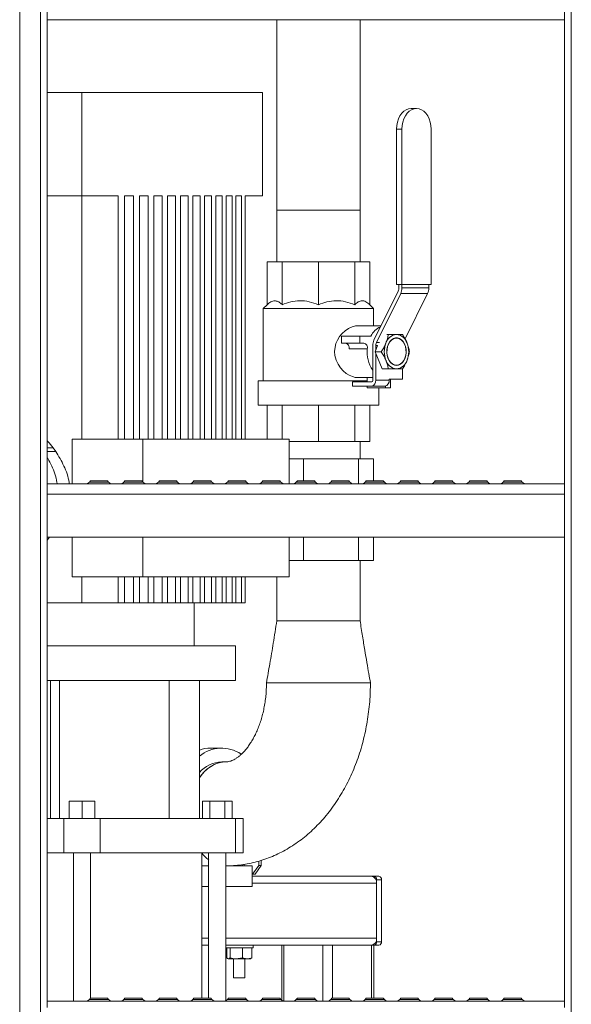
# Model space of a CAD drawing. Header units: millimetres. Extents: x 42 to 14105, y 484 to 9997.
# Tile 64 of 132: x 8843 to 9163, y 5094 to 5665. Entities that reach past the tile are written whole.
import ezdxf

# ---------------------------------------------------------------- set-up
doc = ezdxf.new("R2010")
doc.units = ezdxf.units.MM
doc.header["$LTSCALE"] = 25

msp = doc.modelspace()

# ---------------------------------------------------------------- linework, layer by layer
at = {"color": 8, "linetype": 'Continuous', "lineweight": 15}
for p, q in [((8842.956, 4745.688), (8842.956, 7820.951)), ((8854.956, 4965.688), (8854.956, 7820.951)), ((9162.956, 4965.688), (9162.956, 7820.951)), ((9049.508, 5475.838), (9050.55, 5475.838)), ((9049.898, 5477.586), (9051.654, 5477.586)), ((8883.422, 5396.76), (8894.489, 5396.76)), ((8903.422, 5396.76), (8914.489, 5396.76)), ((8923.422, 5396.76), (8934.489, 5396.76)), ((8943.422, 5396.76), (8954.489, 5396.76)), ((8963.422, 5396.76), (8974.489, 5396.76)), ((8983.422, 5396.76), (8994.489, 5396.76)), ((9003.422, 5396.76), (9014.489, 5396.76)), ((9023.422, 5396.76), (9034.489, 5396.76)), ((9043.422, 5396.76), (9054.489, 5396.76)), ((9063.422, 5396.76), (9074.489, 5396.76)), ((9083.422, 5396.76), (9094.489, 5396.76)), ((9103.422, 5396.76), (9114.489, 5396.76)), ((9123.422, 5396.76), (9134.489, 5396.76)), ((8966.07, 5174.289), (8966.07, 5174.188)), ((8966.777, 5174.347), (8966.777, 5174.188)), ((8973.141, 5175.055), (8973.141, 5174.188)), ((8977.843, 5164.188), (9049.968, 5164.188)), ((8948.595, 5132.188), (8952.584, 5132.188)), ((8962.584, 5132.188), (9049.968, 5132.188)), ((8996.228, 5095.741), (8996.228, 5128.188)), ((9018.855, 5095.688), (9018.855, 5128.188)), ((9024.512, 5097.474), (9024.512, 5128.188)), ((9047.139, 5097.474), (9047.139, 5128.188)), ((8883.422, 5096.76), (8894.489, 5096.76)), ((8903.422, 5096.76), (8914.489, 5096.76)), ((8923.422, 5096.76), (8934.489, 5096.76)), ((8943.422, 5096.76), (8954.489, 5096.76)), ((8963.422, 5096.76), (8974.489, 5096.76)), ((8983.422, 5096.76), (8994.489, 5096.76)), ((9003.422, 5096.76), (9014.489, 5096.76)), ((9023.422, 5096.76), (9034.489, 5096.76)), ((9043.422, 5096.76), (9054.489, 5096.76)), ((9063.422, 5096.76), (9074.489, 5096.76)), ((9083.422, 5096.76), (9094.489, 5096.76)), ((9103.422, 5096.76), (9114.489, 5096.76)), ((9123.422, 5096.76), (9134.489, 5096.76))]:
    msp.add_line(p, q, dxfattribs=at)
at = {"color": 7, "linetype": 'Continuous', "lineweight": 15}
for p, q in [((8858.956, 5664.688), (8858.956, 5689.788)), ((9158.956, 5664.688), (9158.956, 5689.788)), ((9158.956, 5664.688), (8858.956, 5664.688)), ((8858.956, 5392.165), (8858.956, 5664.688)), ((8992.124, 5664.688), (8992.124, 5554.338)), ((9040.424, 5554.338), (9040.424, 5664.688)), ((9158.956, 5392.165), (9158.956, 5664.688)), ((8858.956, 5622.688), (8879.095, 5622.688)), ((8879.095, 5562.688), (8879.095, 5622.688)), ((8879.095, 5622.688), (8983.747, 5622.688)), ((8983.747, 5562.688), (8983.747, 5622.688)), ((9073.196, 5613.338), (9070.014, 5613.338)), ((9061.529, 5511.338), (9061.529, 5601.338)), ((9064.711, 5601.338), (9061.529, 5601.338)), ((9064.711, 5601.338), (9064.711, 5511.338)), ((9081.681, 5601.338), (9081.681, 5511.338)), ((8858.956, 5562.688), (8879.095, 5562.688)), ((8879.095, 5562.688), (8900.13, 5562.688)), ((8879.095, 5421.688), (8879.095, 5562.688)), ((8900.13, 5562.688), (8900.13, 5421.688)), ((8903.73, 5562.688), (8909.006, 5562.688)), ((8903.73, 5421.688), (8903.73, 5562.688)), ((8909.006, 5562.688), (8909.006, 5421.688)), ((8912.444, 5562.688), (8917.482, 5562.688)), ((8912.444, 5421.688), (8912.444, 5562.688)), ((8917.482, 5562.688), (8917.482, 5421.688)), ((8920.762, 5562.688), (8925.568, 5562.688)), ((8920.762, 5421.688), (8920.762, 5562.688)), ((8925.568, 5562.688), (8925.568, 5421.688)), ((8928.696, 5562.688), (8933.274, 5562.688)), ((8928.696, 5421.688), (8928.696, 5562.688)), ((8933.274, 5562.688), (8933.274, 5421.688)), ((8936.252, 5562.688), (8940.606, 5562.688)), ((8936.252, 5421.688), (8936.252, 5562.688)), ((8940.606, 5562.688), (8940.606, 5421.688)), ((8943.435, 5562.688), (8947.566, 5562.688)), ((8943.435, 5421.688), (8943.435, 5562.688)), ((8947.566, 5562.688), (8947.566, 5421.688)), ((8950.245, 5562.688), (8954.152, 5562.688)), ((8950.245, 5421.688), (8950.245, 5562.688)), ((8954.152, 5562.688), (8954.152, 5421.688)), ((8956.681, 5562.688), (8960.36, 5562.688)), ((8956.681, 5421.688), (8956.681, 5562.688)), ((8960.36, 5562.688), (8960.36, 5421.688)), ((8962.736, 5562.688), (8966.184, 5562.688)), ((8962.736, 5421.688), (8962.736, 5562.688)), ((8966.184, 5562.688), (8966.184, 5421.688)), ((8968.403, 5562.688), (8971.612, 5562.688)), ((8968.403, 5421.688), (8968.403, 5562.688)), ((8971.612, 5562.688), (8971.612, 5421.688)), ((8973.669, 5562.688), (8983.747, 5562.688)), ((8973.669, 5421.688), (8973.669, 5562.688)), ((8992.124, 5554.338), (8992.124, 5524.338)), ((8992.124, 5554.338), (8999.197, 5554.338)), ((9033.351, 5554.338), (8992.124, 5554.338)), ((8999.197, 5554.338), (9040.424, 5554.338)), ((9040.424, 5554.338), (9033.351, 5554.338)), ((9040.424, 5524.338), (9040.424, 5554.338)), ((8986.508, 5499.572), (8986.508, 5524.338)), ((8986.508, 5524.338), (8995.227, 5524.338)), ((8995.227, 5499.572), (8995.227, 5524.338)), ((8995.227, 5524.338), (9016.274, 5524.338)), ((9016.274, 5499.572), (9016.274, 5524.338)), ((9016.274, 5524.338), (9037.322, 5524.338)), ((9037.322, 5499.572), (9037.322, 5524.338)), ((9037.322, 5524.338), (9046.04, 5524.338)), ((9046.04, 5499.572), (9046.04, 5524.338)), ((9064.711, 5511.338), (9061.529, 5511.338)), ((9062.943, 5509.254), (9062.943, 5511.338)), ((9064.711, 5511.338), (9064.711, 5509.346)), ((9064.711, 5511.338), (9081.681, 5511.338)), ((9064.711, 5509.346), (9080.267, 5509.346)), ((9080.267, 5511.338), (9080.267, 5509.346)), ((9048.487, 5479.096), (9062.553, 5507.505)), ((9063.964, 5505.996), (9049.898, 5477.586)), ((9063.964, 5505.996), (9079.52, 5505.996)), ((9079.52, 5505.996), (9066.512, 5479.723)), ((8986.508, 5499.572), (8984.274, 5497.338)), ((9048.274, 5497.338), (9046.04, 5499.572)), ((8984.274, 5497.338), (8984.274, 5455.338)), ((8993.647, 5497.338), (8984.274, 5497.338)), ((9048.274, 5497.338), (8993.647, 5497.338)), ((9048.274, 5487.338), (9048.274, 5497.338)), ((9052.568, 5487.338), (9038.902, 5487.338)), ((9029.709, 5477.338), (9029.709, 5481.338)), ((9029.709, 5481.338), (9040.316, 5481.338)), ((9040.316, 5481.338), (9040.316, 5477.338)), ((9040.316, 5481.338), (9046.68, 5481.338)), ((9056.815, 5482.338), (9055.946, 5482.338)), ((9040.316, 5477.338), (9029.709, 5477.338)), ((9040.316, 5477.338), (9042.516, 5477.338)), ((9047.74, 5455.588), (9047.74, 5475.745)), ((9050.55, 5475.838), (9049.121, 5472.338)), ((9049.508, 5475.838), (9049.508, 5473.286)), ((9061.529, 5480.188), (9060.439, 5480.188)), ((9044.624, 5474.005), (9034.017, 5474.005)), ((9052.732, 5472.338), (9049.121, 5472.338)), ((9049.121, 5472.338), (9053.204, 5462.338)), ((9049.508, 5471.391), (9049.508, 5455.838)), ((9060.439, 5464.488), (9061.529, 5464.488)), ((9056.815, 5462.338), (9053.204, 5462.338)), ((9065.064, 5462.338), (9065.064, 5456.338)), ((8981.274, 5455.338), (8981.274, 5441.338)), ((8991.525, 5455.338), (8981.274, 5455.338)), ((9044.558, 5455.338), (8991.525, 5455.338)), ((9036.073, 5452.338), (9036.073, 5454.838)), ((9036.073, 5454.838), (9047.21, 5454.838)), ((9047.033, 5452.338), (9036.073, 5452.338)), ((9038.887, 5457.338), (9047.74, 5457.338)), ((9044.558, 5454.838), (9044.558, 5457.338)), ((9044.558, 5451.338), (9044.558, 5452.338)), ((9047.033, 5452.338), (9054.811, 5452.338)), ((9049.508, 5455.838), (9057.286, 5455.838)), ((9055.165, 5451.338), (9055.165, 5452.374)), ((9065.064, 5456.338), (9057.286, 5456.338)), ((9057.286, 5456.338), (9057.286, 5455.838)), ((9057.993, 5451.338), (9057.993, 5456.338)), ((9055.165, 5451.338), (9044.558, 5451.338)), ((9051.274, 5441.338), (9051.274, 5451.338)), ((9057.993, 5451.338), (9055.165, 5451.338)), ((8981.274, 5441.338), (9051.274, 5441.338)), ((8986.508, 5441.338), (8986.508, 5421.688)), ((8995.227, 5441.338), (8995.227, 5421.688)), ((9016.274, 5441.338), (9016.274, 5420.338)), ((9037.322, 5441.338), (9037.322, 5420.338)), ((9046.04, 5441.338), (9046.04, 5420.338)), ((8873.439, 5421.688), (8873.439, 5395.688)), ((8914.451, 5421.688), (8873.439, 5421.688)), ((8914.451, 5421.688), (8914.451, 5396.805)), ((8999.304, 5421.688), (8914.451, 5421.688)), ((8999.304, 5395.688), (8999.304, 5421.688)), ((9016.274, 5420.338), (8999.304, 5420.338)), ((9037.322, 5420.338), (9016.274, 5420.338)), ((9046.04, 5420.338), (9037.322, 5420.338)), ((9040.424, 5410.138), (9040.424, 5420.338)), ((8862.362, 5416.648), (8858.956, 5416.648)), ((8863.864, 5414.524), (8858.956, 5414.524)), ((8862.362, 5416.648), (8863.864, 5414.524)), ((8999.304, 5410.138), (9007.563, 5410.138)), ((9007.563, 5410.138), (9007.563, 5397.474)), ((9007.563, 5410.138), (9039.484, 5410.138)), ((9039.484, 5410.138), (9039.484, 5395.688)), ((9039.484, 5410.138), (9048.195, 5410.138)), ((9048.195, 5410.138), (9048.195, 5397.474)), ((9158.956, 5395.688), (8858.956, 5395.688)), ((8884.021, 5397.474), (8883.422, 5396.76)), ((8884.021, 5397.474), (8893.89, 5397.474)), ((8894.489, 5396.76), (8893.89, 5397.474)), ((8904.021, 5397.474), (8903.422, 5396.76)), ((8904.021, 5397.474), (8913.89, 5397.474)), ((8914.489, 5396.76), (8913.89, 5397.474)), ((8924.021, 5397.474), (8923.422, 5396.76)), ((8924.021, 5397.474), (8933.89, 5397.474)), ((8934.489, 5396.76), (8933.89, 5397.474)), ((8944.021, 5397.474), (8943.422, 5396.76)), ((8944.021, 5397.474), (8953.89, 5397.474)), ((8954.489, 5396.76), (8953.89, 5397.474)), ((8964.021, 5397.474), (8963.422, 5396.76)), ((8964.021, 5397.474), (8973.89, 5397.474)), ((8974.489, 5396.76), (8973.89, 5397.474)), ((8984.021, 5397.474), (8983.422, 5396.76)), ((8984.021, 5397.474), (8993.89, 5397.474)), ((8994.489, 5396.76), (8993.89, 5397.474)), ((9004.021, 5397.474), (9003.422, 5396.76)), ((9004.021, 5397.474), (9013.89, 5397.474)), ((9014.489, 5396.76), (9013.89, 5397.474)), ((9024.021, 5397.474), (9023.422, 5396.76)), ((9024.021, 5397.474), (9033.89, 5397.474)), ((9034.489, 5396.76), (9033.89, 5397.474)), ((9044.021, 5397.474), (9043.422, 5396.76)), ((9044.021, 5397.474), (9053.89, 5397.474)), ((9054.489, 5396.76), (9053.89, 5397.474)), ((9064.021, 5397.474), (9063.422, 5396.76)), ((9064.021, 5397.474), (9073.89, 5397.474)), ((9074.489, 5396.76), (9073.89, 5397.474)), ((9084.021, 5397.474), (9083.422, 5396.76)), ((9084.021, 5397.474), (9093.89, 5397.474)), ((9094.489, 5396.76), (9093.89, 5397.474)), ((9104.021, 5397.474), (9103.422, 5396.76)), ((9104.021, 5397.474), (9113.89, 5397.474)), ((9114.489, 5396.76), (9113.89, 5397.474)), ((9124.021, 5397.474), (9123.422, 5396.76)), ((9124.021, 5397.474), (9133.89, 5397.474)), ((9134.489, 5396.76), (9133.89, 5397.474)), ((8858.956, 5389.788), (8858.956, 5392.165)), ((9158.956, 5389.788), (8858.956, 5389.788)), ((8858.956, 5364.688), (8858.956, 5389.788)), ((9158.956, 5389.788), (9158.956, 5392.165)), ((9158.956, 5364.688), (9158.956, 5389.788)), ((8860.275, 5364.688), (8858.956, 5363.123)), ((9158.956, 5364.688), (8858.956, 5364.688)), ((8858.956, 5092.165), (8858.956, 5364.688)), ((8873.439, 5364.688), (8873.439, 5341.688)), ((8914.451, 5364.688), (8914.451, 5341.688)), ((8999.304, 5341.688), (8999.304, 5364.688)), ((9007.563, 5364.688), (9007.563, 5351.338)), ((9039.484, 5364.688), (9039.484, 5351.338)), ((9048.195, 5364.688), (9048.195, 5351.338)), ((9158.956, 5092.165), (9158.956, 5364.688)), ((9007.563, 5351.338), (8999.304, 5351.338)), ((9039.484, 5351.338), (9007.563, 5351.338)), ((9048.195, 5351.338), (9039.484, 5351.338)), ((9040.424, 5316.338), (9040.424, 5351.338)), ((8914.451, 5341.688), (8873.439, 5341.688)), ((8879.095, 5326.688), (8879.095, 5341.688)), ((8900.13, 5341.688), (8900.13, 5326.688)), ((8903.73, 5326.688), (8903.73, 5341.688)), ((8909.006, 5341.688), (8909.006, 5326.688)), ((8912.444, 5326.688), (8912.444, 5341.688)), ((8914.451, 5341.688), (8999.304, 5341.688)), ((8917.482, 5341.688), (8917.482, 5326.688)), ((8920.762, 5326.688), (8920.762, 5341.688)), ((8925.568, 5341.688), (8925.568, 5326.688)), ((8928.696, 5326.688), (8928.696, 5341.688)), ((8933.274, 5341.688), (8933.274, 5326.688)), ((8936.252, 5326.688), (8936.252, 5341.688)), ((8940.606, 5341.688), (8940.606, 5326.688)), ((8943.435, 5326.688), (8943.435, 5341.688)), ((8947.566, 5341.688), (8947.566, 5326.688)), ((8950.245, 5326.688), (8950.245, 5341.688)), ((8954.152, 5341.688), (8954.152, 5326.688)), ((8956.681, 5326.688), (8956.681, 5341.688)), ((8960.36, 5341.688), (8960.36, 5326.688)), ((8962.736, 5326.688), (8962.736, 5341.688)), ((8966.184, 5341.688), (8966.184, 5326.688)), ((8968.403, 5326.688), (8968.403, 5341.688)), ((8971.612, 5341.688), (8971.612, 5326.688)), ((8973.669, 5326.688), (8973.669, 5341.688)), ((8992.124, 5341.688), (8992.124, 5316.338)), ((8879.095, 5326.688), (8858.956, 5326.688)), ((8900.13, 5326.688), (8879.095, 5326.688)), ((8900.13, 5326.688), (8903.73, 5326.688)), ((8909.006, 5326.688), (8903.73, 5326.688)), ((8909.006, 5326.688), (8912.444, 5326.688)), ((8917.482, 5326.688), (8912.444, 5326.688)), ((8917.482, 5326.688), (8920.762, 5326.688)), ((8925.568, 5326.688), (8920.762, 5326.688)), ((8925.568, 5326.688), (8928.696, 5326.688)), ((8933.274, 5326.688), (8928.696, 5326.688)), ((8933.274, 5326.688), (8936.252, 5326.688)), ((8940.606, 5326.688), (8936.252, 5326.688)), ((8940.606, 5326.688), (8943.435, 5326.688)), ((8947.566, 5326.688), (8943.435, 5326.688)), ((8944.095, 5301.688), (8944.095, 5326.688)), ((8947.566, 5326.688), (8950.245, 5326.688)), ((8954.152, 5326.688), (8950.245, 5326.688)), ((8954.152, 5326.688), (8956.681, 5326.688)), ((8960.36, 5326.688), (8956.681, 5326.688)), ((8960.36, 5326.688), (8962.736, 5326.688)), ((8966.184, 5326.688), (8962.736, 5326.688)), ((8966.184, 5326.688), (8968.403, 5326.688)), ((8971.612, 5326.688), (8968.403, 5326.688)), ((8971.612, 5326.688), (8973.669, 5326.688)), ((8992.124, 5316.338), (9040.424, 5316.338)), ((8992.124, 5316.338), (9040.424, 5316.338)), ((8858.956, 5301.688), (8942.028, 5301.688)), ((8942.028, 5301.688), (8968.095, 5301.688)), ((8968.095, 5281.688), (8968.095, 5301.688)), ((8858.956, 5281.688), (8942.028, 5281.688)), ((8860.849, 5201.688), (8860.849, 5281.688)), ((8866.025, 5201.688), (8866.025, 5281.688)), ((8929.595, 5201.688), (8929.595, 5281.688)), ((8942.028, 5281.688), (8968.095, 5281.688)), ((8947.193, 5201.688), (8947.193, 5281.688)), ((8986.124, 5280.338), (9046.424, 5280.338)), ((9037.593, 5280.338), (8986.124, 5280.338)), ((9046.424, 5280.338), (9037.593, 5280.338)), ((8960.165, 5242.488), (8953.801, 5242.488)), ((8962.534, 5234.488), (8960.165, 5234.488)), ((8871.588, 5201.688), (8871.588, 5211.688)), ((8871.588, 5211.688), (8871.603, 5211.688)), ((8871.603, 5201.688), (8871.603, 5211.688)), ((8871.603, 5211.688), (8879.111, 5211.688)), ((8879.111, 5201.688), (8879.111, 5211.688)), ((8879.111, 5211.688), (8886.603, 5211.688)), ((8886.603, 5201.688), (8886.603, 5211.688)), ((8948.924, 5201.688), (8948.924, 5211.688)), ((8948.924, 5211.688), (8953.283, 5211.688)), ((8953.283, 5201.688), (8953.283, 5211.688)), ((8953.283, 5211.688), (8961.943, 5211.688)), ((8961.943, 5201.688), (8961.943, 5211.688)), ((8961.943, 5211.688), (8966.244, 5211.688)), ((8966.244, 5201.688), (8966.244, 5211.688)), ((8868.489, 5201.688), (8858.956, 5201.688)), ((8868.489, 5181.688), (8868.489, 5201.688)), ((8889.702, 5201.688), (8868.489, 5201.688)), ((8889.702, 5181.688), (8889.702, 5201.688)), ((8889.702, 5201.688), (8968.191, 5201.688)), ((8968.191, 5181.688), (8968.191, 5201.688)), ((8972.584, 5201.688), (8968.191, 5201.688)), ((8972.584, 5181.688), (8972.584, 5201.688)), ((8858.956, 5181.688), (8868.489, 5181.688)), ((8868.489, 5181.688), (8889.702, 5181.688)), ((8874.095, 5181.688), (8874.095, 5095.688)), ((8884.095, 5097.474), (8884.095, 5181.688)), ((8968.191, 5181.688), (8889.702, 5181.688)), ((8948.595, 5097.474), (8948.595, 5181.688)), ((8952.584, 5181.688), (8952.584, 5097.474)), ((8962.584, 5096.068), (8962.584, 5181.688)), ((8968.191, 5181.688), (8972.584, 5181.688)), ((8948.595, 5174.188), (8952.584, 5174.188)), ((8962.584, 5174.188), (8977.843, 5174.188)), ((8967.079, 5174.371), (8967.079, 5174.188)), ((8972.262, 5174.923), (8972.262, 5174.188)), ((8977.843, 5162.188), (8977.843, 5174.188)), ((8978.09, 5169.338), (8981.626, 5174.338)), ((8983.04, 5174.338), (8979.505, 5169.338)), ((8981.626, 5176.941), (8981.626, 5174.338)), ((8981.626, 5174.338), (8983.04, 5174.338)), ((8983.04, 5177.353), (8983.04, 5174.338)), ((8977.843, 5169.338), (8978.09, 5169.338)), ((8977.843, 5168.188), (9047.139, 5168.188)), ((8979.505, 5169.338), (8978.09, 5169.338)), ((9047.139, 5168.188), (9048.554, 5168.188)), ((9048.554, 5168.188), (9051.382, 5168.188)), ((8948.595, 5162.188), (8952.584, 5162.188)), ((8962.584, 5162.188), (8977.843, 5162.188)), ((9049.968, 5166.188), (9049.968, 5130.188)), ((9052.796, 5166.188), (9049.968, 5166.188)), ((9049.968, 5132.188), (9049.968, 5164.188)), ((9052.796, 5166.188), (9052.796, 5130.188)), ((8948.595, 5128.188), (8952.584, 5128.188)), ((8962.584, 5128.188), (9018.855, 5128.188)), ((8978.312, 5126.588), (8978.312, 5128.188)), ((8995.056, 5128.188), (8995.056, 5096.238)), ((9024.512, 5128.188), (9018.855, 5128.188)), ((9047.139, 5128.188), (9024.512, 5128.188)), ((9048.311, 5128.188), (9047.139, 5128.188)), ((9048.311, 5097.474), (9048.311, 5128.188)), ((9048.554, 5128.188), (9048.311, 5128.188)), ((9051.382, 5128.188), (9048.554, 5128.188)), ((9049.968, 5130.188), (9052.796, 5130.188)), ((8962.584, 5126.588), (8975.969, 5126.588)), ((8963.062, 5120.869), (8963.062, 5126.588)), ((8965.005, 5120.869), (8965.005, 5126.588)), ((8972.255, 5120.869), (8972.255, 5126.588)), ((8975.969, 5126.588), (8978.312, 5126.588)), ((8977.562, 5120.869), (8977.562, 5126.588)), ((8963.533, 5120.449), (8963.812, 5120.288)), ((8963.812, 5120.288), (8964.034, 5120.288)), ((8965.005, 5120.869), (8964.034, 5120.288)), ((8964.034, 5120.288), (8968.63, 5120.288)), ((8967.079, 5120.288), (8967.079, 5109.338)), ((8972.255, 5120.869), (8968.63, 5120.288)), ((8968.63, 5120.288), (8974.908, 5120.288)), ((8973.545, 5109.338), (8973.545, 5120.288)), ((8974.908, 5120.288), (8976.812, 5120.288)), ((8976.812, 5120.288), (8977.091, 5120.449)), ((8977.041, 5120.535), (8977.562, 5120.869)), ((8967.079, 5109.338), (8968.026, 5109.338)), ((8968.026, 5109.338), (8973.545, 5109.338)), ((9158.956, 5095.688), (8858.956, 5095.688)), ((8884.021, 5097.474), (8883.422, 5096.76)), ((8884.021, 5097.474), (8893.89, 5097.474)), ((8894.489, 5096.76), (8893.89, 5097.474)), ((8904.021, 5097.474), (8903.422, 5096.76)), ((8904.021, 5097.474), (8913.89, 5097.474)), ((8914.489, 5096.76), (8913.89, 5097.474)), ((8924.021, 5097.474), (8923.422, 5096.76)), ((8924.021, 5097.474), (8933.89, 5097.474)), ((8934.489, 5096.76), (8933.89, 5097.474)), ((8944.021, 5097.474), (8943.422, 5096.76)), ((8944.021, 5097.474), (8953.89, 5097.474)), ((8954.489, 5096.76), (8953.89, 5097.474)), ((8964.021, 5097.474), (8963.422, 5096.76)), ((8964.021, 5097.474), (8973.89, 5097.474)), ((8974.489, 5096.76), (8973.89, 5097.474)), ((8984.021, 5097.474), (8983.422, 5096.76)), ((8984.021, 5097.474), (8993.89, 5097.474)), ((8994.489, 5096.76), (8993.89, 5097.474)), ((9004.021, 5097.474), (9003.422, 5096.76)), ((9004.021, 5097.474), (9013.89, 5097.474)), ((9014.489, 5096.76), (9013.89, 5097.474)), ((9024.021, 5097.474), (9023.422, 5096.76)), ((9024.021, 5097.474), (9033.89, 5097.474)), ((9034.489, 5096.76), (9033.89, 5097.474)), ((9044.021, 5097.474), (9043.422, 5096.76)), ((9044.021, 5097.474), (9053.89, 5097.474)), ((9054.489, 5096.76), (9053.89, 5097.474)), ((9064.021, 5097.474), (9063.422, 5096.76)), ((9064.021, 5097.474), (9073.89, 5097.474)), ((9074.489, 5096.76), (9073.89, 5097.474)), ((9084.021, 5097.474), (9083.422, 5096.76)), ((9084.021, 5097.474), (9093.89, 5097.474)), ((9094.489, 5096.76), (9093.89, 5097.474)), ((9104.021, 5097.474), (9103.422, 5096.76)), ((9104.021, 5097.474), (9113.89, 5097.474)), ((9114.489, 5096.76), (9113.89, 5097.474)), ((9124.021, 5097.474), (9123.422, 5096.76)), ((9124.021, 5097.474), (9133.89, 5097.474)), ((9134.489, 5096.76), (9133.89, 5097.474))]:
    msp.add_line(p, q, dxfattribs=at)
at = {"color": 7, "linetype": 'Continuous', "lineweight": 15, "flags": 128}
for points in [[(9061.529, 5601.338), (9061.658, 5603.422), (9062.041, 5605.442), (9062.666, 5607.338), (9063.514, 5609.052), (9064.56, 5610.531), (9065.772, 5611.73), (9067.112, 5612.614), (9068.541, 5613.156), (9070.014, 5613.338)], [(9073.196, 5613.338), (9071.723, 5613.156), (9070.294, 5612.614), (9068.954, 5611.73), (9067.742, 5610.531), (9066.696, 5609.052), (9065.848, 5607.338), (9065.223, 5605.442), (9064.84, 5603.422), (9064.711, 5601.338)], [(9081.681, 5601.338), (9081.553, 5603.422), (9081.17, 5605.442), (9080.545, 5607.338), (9079.696, 5609.052), (9078.65, 5610.531), (9077.439, 5611.73), (9076.098, 5612.614), (9074.67, 5613.156), (9073.196, 5613.338)], [(9038.888, 5457.383), (9037.643, 5457.439), (9035.934, 5457.868), (9034.154, 5458.645), (9032.4, 5459.74), (9030.698, 5461.157), (9029.061, 5462.952), (9027.635, 5465.067), (9026.542, 5467.418), (9025.848, 5470.031), (9025.655, 5472.406), (9025.885, 5474.859), (9026.448, 5476.994), (9027.338, 5479.062), (9028.548, 5481.04), (9030.026, 5482.843), (9031.814, 5484.492), (9033.796, 5485.835), (9035.762, 5486.748), (9037.773, 5487.257), (9038.902, 5487.338), (9038.902, 5487.338)], [(9061.529, 5464.338), (9062.745, 5464.525), (9063.904, 5465.078), (9064.952, 5465.969), (9065.84, 5467.159), (9066.527, 5468.591), (9066.98, 5470.198), (9067.178, 5471.905), (9067.111, 5473.632), (9066.784, 5475.299), (9066.211, 5476.828), (9065.419, 5478.146), (9064.445, 5479.193), (9063.335, 5479.919), (9062.141, 5480.291), (9060.917, 5480.291), (9059.723, 5479.919), (9058.613, 5479.193), (9057.639, 5478.146), (9056.847, 5476.828), (9056.274, 5475.299), (9055.947, 5473.632), (9055.88, 5471.905), (9056.078, 5470.198), (9056.531, 5468.591), (9057.218, 5467.159), (9058.106, 5465.969), (9059.154, 5465.078), (9060.313, 5464.525), (9061.529, 5464.338)], [(9061.529, 5464.488), (9062.722, 5464.672), (9063.86, 5465.214), (9064.888, 5466.089), (9065.76, 5467.256), (9066.433, 5468.661), (9066.877, 5470.238), (9067.072, 5471.913), (9067.007, 5473.608), (9066.685, 5475.244), (9066.123, 5476.743), (9065.346, 5478.037), (9064.391, 5479.065), (9063.301, 5479.777), (9062.129, 5480.142), (9060.929, 5480.142), (9059.757, 5479.777), (9058.667, 5479.065), (9057.712, 5478.037), (9056.935, 5476.743), (9056.372, 5475.244), (9056.051, 5473.608), (9055.986, 5471.913), (9056.18, 5470.238), (9056.625, 5468.661), (9057.298, 5467.256), (9058.17, 5466.089), (9059.198, 5465.214), (9060.336, 5464.672), (9061.529, 5464.488)], [(8947.193, 5225.275), (8948.168, 5226.616), (8949.956, 5228.682), (8951.891, 5230.462), (8953.95, 5231.936), (8956.111, 5233.087), (8958.346, 5233.901), (8960.631, 5234.368), (8962.534, 5234.488)], [(8947.193, 5225.275), (8947.873, 5226.227), (8949.632, 5228.34), (8951.543, 5230.172), (8953.582, 5231.702), (8955.727, 5232.91), (8957.951, 5233.783), (8960.229, 5234.311), (8962.465, 5234.488)]]:
    msp.add_lwpolyline(points, dxfattribs=at)
at = {"color": 7, "linetype": 'Continuous', "lineweight": 15}
for centre, radius, start, end in [((9058.972, 5509.221), 3.971, 334.39702, 0.46591), ((9057.1, 5509.284), 7.611, 334.39702, 0.46591), ((9072.657, 5509.284), 7.611, 334.39702, 0.46591), ((9056.846, 5476.463), 11.275, 113.83419, 154.38277), ((9062.196, 5475.271), 7.098, 95.39271, 163.07034), ((9060.862, 5475.271), 7.098, 16.92966, 84.60729), ((9031.299, 5474.619), 2.787, 347.26355, 77.35951), ((9041.906, 5474.619), 2.787, 347.26355, 77.35951), ((9055.351, 5475.807), 7.611, 154.39702, 180.46591), ((9053.479, 5475.87), 3.971, 154.39702, 180.46591), ((9068.046, 5472.338), 13.594, 158.419, 201.581), ((9055.012, 5472.338), 13.594, 338.419, 21.581), ((9063.365, 5472.141), 18.833, 174.32067, 213.93995), ((9062.196, 5469.405), 7.098, 196.92966, 264.60729), ((9060.862, 5469.405), 7.098, 275.39271, 343.07034), ((9046.415, 5455.401), 3.124, 281.42175, 8.04947), ((9047.077, 5455.494), 0.67, 281.42175, 8.04947), ((9054.193, 5455.401), 3.124, 281.42175, 8.04947), ((8881.124, 5398.688), 3, 270, 320), ((8896.787, 5398.688), 3, 220, 270), ((8901.124, 5398.688), 3, 270, 320), ((8916.787, 5398.688), 3, 220, 270), ((8921.124, 5398.688), 3, 270, 320), ((8936.787, 5398.688), 3, 220, 270), ((8941.124, 5398.688), 3, 270, 320), ((8956.787, 5398.688), 3, 220, 270), ((8961.124, 5398.688), 3, 270, 320), ((8976.787, 5398.688), 3, 220, 270), ((8981.124, 5398.688), 3, 270, 320), ((8996.787, 5398.688), 3, 220, 270), ((9001.124, 5398.688), 3, 270, 320), ((9016.787, 5398.688), 3, 220, 270), ((9021.124, 5398.688), 3, 270, 320), ((9036.787, 5398.688), 3, 220, 270), ((9041.124, 5398.688), 3, 270, 320), ((9056.787, 5398.688), 3, 220, 270), ((9061.124, 5398.688), 3, 270, 320), ((9076.787, 5398.688), 3, 220, 270), ((9081.124, 5398.688), 3, 270, 320), ((9096.787, 5398.688), 3, 220, 270), ((9101.124, 5398.688), 3, 270, 320), ((9116.787, 5398.688), 3, 220, 270), ((9121.124, 5398.688), 3, 270, 320), ((9136.787, 5398.688), 3, 220, 270), ((8953.851, 5222.839), 19.65, 90.14568, 109.80598), ((8960.129, 5222.102), 20.332, 56.09989, 129.51138), ((8960.622, 5216.905), 17.589, 91.48773, 139.77247), ((8966.409, 5195.981), 22.942, 219.0614, 232.94361), ((8966.303, 5195.872), 22.79, 219.01499, 232.99003), ((9046.432, 5164.688), 3.571, 351.95053, 78.57825), ((9048.2, 5166.438), 1.785, 351.95053, 78.57825), ((9051.028, 5166.438), 1.785, 351.95053, 78.57825), ((9046.432, 5131.688), 3.571, 281.42175, 8.04947), ((9048.2, 5129.938), 1.785, 281.42175, 8.04947), ((9051.028, 5129.938), 1.785, 281.42175, 8.04947), ((8881.124, 5098.688), 3, 270, 320), ((8896.787, 5098.688), 3, 220, 270), ((8901.124, 5098.688), 3, 270, 320), ((8916.787, 5098.688), 3, 220, 270), ((8921.124, 5098.688), 3, 270, 320), ((8936.787, 5098.688), 3, 220, 270), ((8941.124, 5098.688), 3, 270, 320), ((8956.787, 5098.688), 3, 220, 270), ((8961.124, 5098.688), 3, 270, 320), ((8976.787, 5098.688), 3, 220, 270), ((8981.124, 5098.688), 3, 270, 320), ((8996.787, 5098.688), 3, 220, 270), ((9001.124, 5098.688), 3, 270, 320), ((9016.787, 5098.688), 3, 220, 270), ((9021.124, 5098.688), 3, 270, 320), ((9036.787, 5098.688), 3, 220, 270), ((9041.124, 5098.688), 3, 270, 320), ((9056.787, 5098.688), 3, 220, 270), ((9061.124, 5098.688), 3, 270, 320), ((9076.787, 5098.688), 3, 220, 270), ((9081.124, 5098.688), 3, 270, 320), ((9096.787, 5098.688), 3, 220, 270), ((9101.124, 5098.688), 3, 270, 320), ((9116.787, 5098.688), 3, 220, 270), ((9121.124, 5098.688), 3, 270, 320), ((9136.787, 5098.688), 3, 220, 270)]:
    msp.add_arc(centre, radius, start, end, dxfattribs=at)
for points, knots in [([(8986.508, 5499.572), (8987.203, 5500.205), (8988.616, 5501.49), (8990.109, 5501.721), (8990.867, 5501.838)], [0, 0, 0, 0, 0.4921657, 1, 1, 1, 1]), ([(8990.867, 5501.838), (8991.499, 5501.75), (8992.78, 5501.571), (8994.226, 5500.534), (8995.031, 5499.761), (8995.227, 5499.572)], [0, 0, 0, 0, 0.423832, 0.8598883, 1, 1, 1, 1]), ([(8995.227, 5499.572), (8996.857, 5500.174), (9000.168, 5501.394), (9005.478, 5502.03), (9010.971, 5501.505), (9014.484, 5500.225), (9016.274, 5499.572)], [0, 0, 0, 0, 0.2392688, 0.4856381, 0.7377847, 1, 1, 1, 1]), ([(9016.274, 5499.572), (9017.905, 5500.174), (9021.215, 5501.394), (9026.526, 5502.03), (9032.019, 5501.505), (9035.531, 5500.225), (9037.322, 5499.572)], [0, 0, 0, 0, 0.2392688, 0.4856381, 0.7377847, 1, 1, 1, 1]), ([(9037.322, 5499.572), (9037.997, 5500.174), (9039.368, 5501.394), (9041.568, 5502.03), (9043.843, 5501.505), (9045.298, 5500.225), (9046.04, 5499.572)], [0, 0, 0, 0, 0.2392688, 0.4856381, 0.7377847, 1, 1, 1, 1]), ([(9056.815, 5482.338), (9056.66, 5481.526), (9056.347, 5479.887), (9055.721, 5478.193), (9055.405, 5477.338)], [0, 0, 0, 0, 0.495458, 1, 1, 1, 1]), ([(9061.529, 5482.338), (9060.369, 5482.338), (9058.886, 5482.338), (9057.185, 5482.338), (9056.815, 5482.338)], [0, 0, 0, 0, 0.7826378, 1, 1, 1, 1]), ([(9064.98, 5482.338), (9064.209, 5482.338), (9063.2, 5482.338), (9061.849, 5482.338), (9061.529, 5482.338)], [0, 0, 0, 0, 0.7631496, 1, 1, 1, 1]), ([(9067.653, 5477.338), (9067.604, 5477.457), (9067.231, 5478.354), (9066.403, 5480.046), (9065.457, 5481.57), (9064.98, 5482.338)], [0, 0, 0, 0, 0.0700934, 0.5307862, 1, 1, 1, 1]), ([(9055.405, 5477.338), (9055.356, 5477.22), (9054.984, 5476.322), (9054.155, 5474.63), (9053.21, 5473.107), (9052.732, 5472.338)], [0, 0, 0, 0, 0.0700934, 0.5307862, 1, 1, 1, 1]), ([(9069.062, 5472.338), (9068.907, 5473.15), (9068.595, 5474.789), (9067.969, 5476.483), (9067.653, 5477.338)], [0, 0, 0, 0, 0.495458, 1, 1, 1, 1]), ([(9052.732, 5472.338), (9053.24, 5471.526), (9054.266, 5469.887), (9055.023, 5468.193), (9055.405, 5467.338)], [0, 0, 0, 0, 0.495458, 1, 1, 1, 1]), ([(9067.653, 5467.338), (9067.7, 5467.457), (9068.061, 5468.354), (9068.614, 5470.046), (9068.912, 5471.57), (9069.062, 5472.338)], [0, 0, 0, 0, 0.0700934, 0.5307862, 1, 1, 1, 1]), ([(9055.405, 5467.338), (9055.453, 5467.22), (9055.814, 5466.322), (9056.366, 5464.63), (9056.665, 5463.107), (9056.815, 5462.338)], [0, 0, 0, 0, 0.0700934, 0.5307862, 1, 1, 1, 1]), ([(9064.98, 5462.338), (9065.488, 5463.15), (9066.513, 5464.789), (9067.271, 5466.483), (9067.653, 5467.338)], [0, 0, 0, 0, 0.49545796, 1, 1, 1, 1]), ([(9056.815, 5462.338), (9057.185, 5462.338), (9058.886, 5462.338), (9060.369, 5462.338), (9061.529, 5462.338)], [0, 0, 0, 0, 0.2173622, 1, 1, 1, 1]), ([(9061.529, 5462.338), (9061.849, 5462.338), (9063.2, 5462.338), (9064.209, 5462.338), (9064.98, 5462.338)], [0, 0, 0, 0, 0.2368504, 1, 1, 1, 1]), ([(8858.956, 5420.619), (8859.053, 5420.518), (8860.244, 5419.294), (8861.349, 5417.914), (8862.362, 5416.648)], [0, 0, 0, 0, 0.0822481, 1, 1, 1, 1]), ([(8863.864, 5414.524), (8864.699, 5413.134), (8866.356, 5410.379), (8868.659, 5406.101), (8870.518, 5401.518), (8871.5, 5397.963), (8871.75, 5395.972), (8871.786, 5395.688)], [0, 0, 0, 0, 0.2468716, 0.4895438, 0.7263583, 0.961032, 1, 1, 1, 1]), ([(8858.956, 5410.86), (8859.061, 5410.681), (8859.982, 5409.129), (8861.582, 5406.093), (8863.449, 5401.52), (8864.429, 5397.963), (8864.679, 5395.972), (8864.715, 5395.688)], [0, 0, 0, 0, 0.0401977, 0.3494641, 0.6512654, 0.9503384, 1, 1, 1, 1]), ([(8992.124, 5316.338), (8991.448, 5312.003), (8990.145, 5303.662), (8988.121, 5291.664), (8986.771, 5284.004), (8986.124, 5280.338)], [0, 0, 0, 0, 0.3606401, 0.694025, 1, 1, 1, 1]), ([(9046.424, 5280.338), (9046.105, 5282.138), (9045.414, 5286.036), (9044.322, 5292.336), (9043.104, 5299.535), (9041.773, 5307.633), (9040.889, 5313.337), (9040.424, 5316.338)], [0, 0, 0, 0, 0.1502466, 0.3254332, 0.5255021, 0.7503842, 1, 1, 1, 1]), ([(8962.534, 5174.188), (8963.623, 5174.204), (8966.258, 5174.241), (8970.428, 5174.597), (8975.02, 5175.285), (8979.566, 5176.288), (8984.054, 5177.595), (8988.473, 5179.205), (8992.812, 5181.113), (8997.059, 5183.317), (9001.205, 5185.812), (9005.237, 5188.593), (9009.144, 5191.656), (9012.915, 5194.992), (9016.537, 5198.595), (9019.998, 5202.456), (9023.287, 5206.562), (9026.391, 5210.9), (9029.3, 5215.458), (9032.004, 5220.218), (9034.494, 5225.164), (9036.763, 5230.279), (9038.803, 5235.544), (9040.61, 5240.943), (9042.18, 5246.458), (9043.508, 5252.07), (9044.593, 5257.764), (9045.433, 5263.522), (9046.021, 5269.328), (9046.365, 5274.939), (9046.405, 5278.614), (9046.424, 5280.338)], [0, 0, 0, 0, 0.0231986, 0.056111, 0.089015, 0.1219598, 0.1549946, 0.188166, 0.2215169, 0.2550855, 0.2889032, 0.3229939, 0.3573722, 0.3920429, 0.4270004, 0.4622294, 0.4977059, 0.5333993, 0.5692749, 0.6052964, 0.6414288, 0.67764, 0.7139027, 0.7501945, 0.7864948, 0.8227941, 0.8590872, 0.8953731, 0.9316536, 0.9679331, 1, 1, 1, 1]), ([(8986.124, 5280.338), (8986.12, 5279.72), (8986.106, 5277.844), (8985.949, 5274.717), (8985.586, 5270.994), (8985.044, 5267.344), (8984.334, 5263.793), (8983.465, 5260.37), (8982.45, 5257.1), (8981.303, 5254.006), (8980.043, 5251.109), (8978.688, 5248.427), (8977.26, 5245.976), (8975.781, 5243.767), (8974.275, 5241.809), (8972.767, 5240.104), (8971.279, 5238.652), (8969.834, 5237.446), (8968.45, 5236.472), (8967.142, 5235.717), (8965.913, 5235.156), (8964.753, 5234.772), (8963.629, 5234.532), (8962.915, 5234.504), (8962.534, 5234.488)], [0, 0, 0, 0, 0.0218681, 0.0663908, 0.1108754, 0.1552767, 0.1995632, 0.2437084, 0.2876921, 0.3315036, 0.3751449, 0.4186341, 0.4620112, 0.5053439, 0.5487132, 0.5922417, 0.6361209, 0.680618, 0.7261049, 0.7731063, 0.8223875, 0.8751297, 0.9333226, 1, 1, 1, 1]), ([(8964.034, 5120.288), (8964.011, 5120.289), (8963.683, 5120.297), (8963.361, 5120.593), (8963.062, 5120.869)], [0, 0, 0, 0, 0.0702148, 1, 1, 1, 1]), ([(8968.63, 5120.288), (8968.544, 5120.289), (8967.32, 5120.297), (8966.12, 5120.593), (8965.005, 5120.869)], [0, 0, 0, 0, 0.0702148, 1, 1, 1, 1]), ([(8974.908, 5120.288), (8974.241, 5120.353), (8973.342, 5120.441), (8972.478, 5120.781), (8972.255, 5120.869)], [0, 0, 0, 0, 0.7424487, 1, 1, 1, 1]), ([(8977.562, 5120.869), (8976.922, 5120.641), (8976.048, 5120.329), (8975.15, 5120.297), (8974.908, 5120.288)], [0, 0, 0, 0, 0.7313664, 1, 1, 1, 1])]:
    msp.add_open_spline(points, degree=3, knots=knots, dxfattribs=at)

doc.saveas('drawing.dxf')
